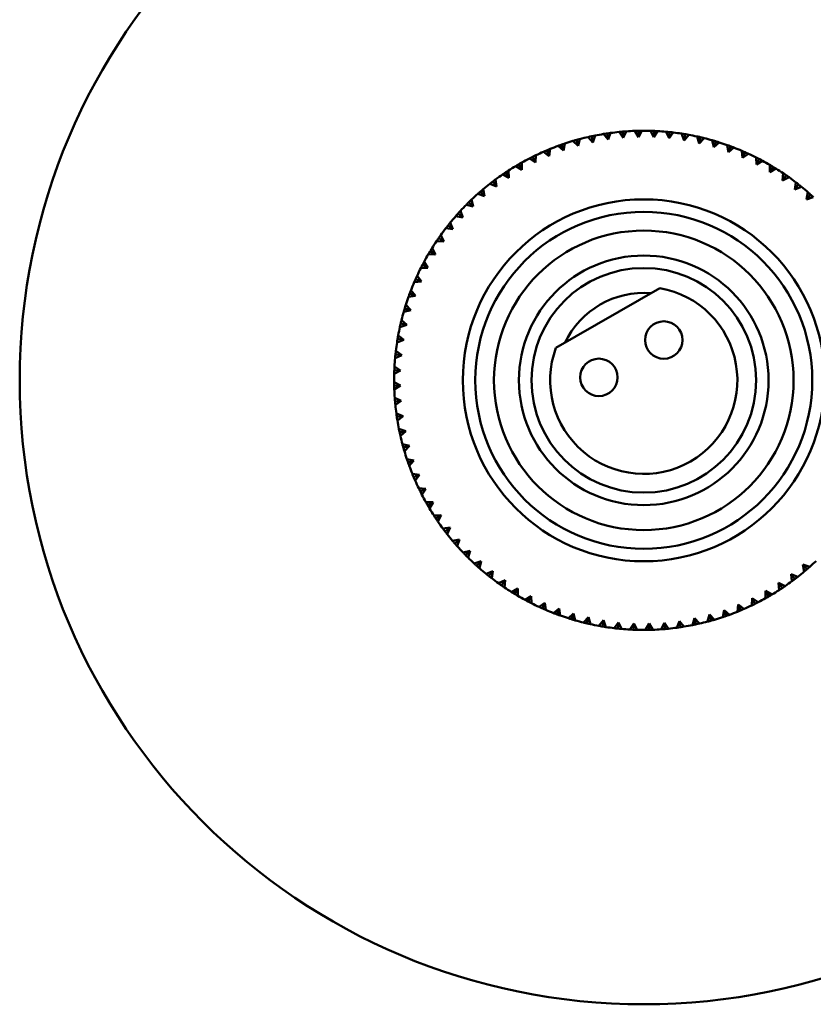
# Model space of a CAD drawing. Header units: millimetres. Extents: x 122 to 1973, y 56 to 2939.
# Tile 19 of 29: x 310 to 374, y 454 to 533. Entities that reach past the tile are written whole.
import ezdxf

# ---------------------------------------------------------------- set-up
doc = ezdxf.new("R2010")
doc.units = ezdxf.units.MM
doc.header["$LTSCALE"] = 10
doc.layers.add('Widoczne (ISO)', color=7, linetype='Continuous', lineweight=50)

msp = doc.modelspace()

# ---------------------------------------------------------------- linework, layer by layer
at = {"layer": 'Widoczne (ISO)'}
for p, q in [((356.586, 523.901), (356.408, 523.354)), ((357.614, 523.572), (357.256, 524.023)), ((357.54, 524.067), (357.614, 523.572)), ((357.825, 524.107), (357.614, 523.572)), ((358.831, 523.714), (358.502, 524.186)), ((358.788, 524.212), (358.831, 523.714)), ((359.075, 524.235), (358.831, 523.714)), ((360.054, 523.779), (359.756, 524.271)), ((360.043, 524.279), (360.054, 523.779)), ((360.33, 524.283), (360.054, 523.779)), ((361.279, 523.768), (361.012, 524.277)), ((361.299, 524.267), (361.279, 523.768)), ((361.587, 524.253), (361.279, 523.768)), ((362.501, 523.679), (362.266, 524.204)), ((362.552, 524.176), (362.501, 523.679)), ((362.838, 524.144), (362.501, 523.679)), ((363.714, 523.514), (363.514, 524.052)), ((363.797, 524.007), (363.714, 523.514)), ((364.081, 523.957), (363.714, 523.514)), ((353.885, 523.166), (354.05, 522.694)), ((354.158, 523.259), (354.05, 522.694)), ((355.219, 523.061), (354.808, 523.463)), ((355.084, 523.543), (355.219, 523.061)), ((355.361, 523.618), (355.219, 523.061)), ((356.408, 523.354), (356.023, 523.781)), ((356.304, 523.843), (356.408, 523.354)), ((364.916, 523.272), (364.749, 523.823)), ((365.029, 523.759), (364.916, 523.272)), ((365.309, 523.692), (364.916, 523.272)), ((366.099, 522.956), (365.967, 523.516)), ((366.243, 523.435), (366.099, 522.956)), ((366.518, 523.35), (366.099, 522.956)), ((367.26, 522.567), (367.164, 523.133)), ((351.829, 522.317), (351.794, 521.743)), ((352.907, 522.254), (352.449, 522.601)), ((352.713, 522.715), (352.907, 522.254)), ((352.979, 522.824), (352.907, 522.254)), ((354.05, 522.694), (353.615, 523.069)), ((367.434, 523.035), (367.26, 522.567)), ((367.703, 522.933), (367.26, 522.567)), ((368.395, 522.105), (368.334, 522.676)), ((368.598, 522.562), (368.395, 522.105)), ((368.86, 522.443), (368.395, 522.105)), ((350.464, 521.596), (350.714, 521.163)), ((350.714, 521.738), (350.714, 521.163)), ((351.794, 521.743), (351.314, 522.061)), ((351.571, 522.191), (351.794, 521.743)), ((369.498, 521.572), (369.474, 522.147)), ((369.73, 522.016), (369.498, 521.572)), ((369.984, 521.881), (369.498, 521.572)), ((370.566, 520.972), (370.578, 521.547)), ((349.674, 520.517), (349.159, 520.772)), ((349.397, 520.933), (349.674, 520.517)), ((349.637, 521.091), (349.674, 520.517)), ((350.714, 521.163), (350.216, 521.45)), ((370.825, 521.4), (370.566, 520.972)), ((371.07, 521.249), (370.566, 520.972)), ((371.594, 520.306), (371.642, 520.879)), ((348.676, 519.806), (348.146, 520.029)), ((348.373, 520.204), (348.676, 519.806)), ((348.603, 520.377), (348.676, 519.806)), ((371.879, 520.716), (371.594, 520.306)), ((372.114, 520.551), (371.594, 520.306)), ((372.578, 519.576), (372.662, 520.145)), ((372.888, 519.968), (372.578, 519.576)), ((347.725, 519.035), (347.181, 519.223)), ((347.397, 519.413), (347.725, 519.035)), ((347.616, 519.599), (347.725, 519.035)), ((373.113, 519.788), (372.578, 519.576)), ((373.514, 518.786), (373.634, 519.349)), ((373.849, 519.158), (373.514, 518.786)), ((346.473, 518.562), (346.823, 518.205)), ((346.68, 518.762), (346.823, 518.205)), ((374.061, 518.964), (373.514, 518.786)), ((345.604, 517.654), (345.976, 517.32)), ((345.798, 517.867), (345.976, 517.32)), ((346.823, 518.205), (346.27, 518.359)), ((344.974, 516.918), (345.186, 516.384)), ((345.976, 517.32), (345.414, 517.439)), ((345.186, 516.384), (344.618, 516.467)), ((344.794, 516.694), (345.186, 516.384)), ((344.457, 515.399), (343.884, 515.447)), ((344.046, 515.684), (344.457, 515.399)), ((344.212, 515.92), (344.457, 515.399)), ((343.363, 514.63), (343.791, 514.372)), ((343.513, 514.875), (343.791, 514.372)), ((342.882, 513.789), (343.19, 513.304)), ((343.791, 514.372), (343.216, 514.383)), ((343.19, 513.304), (342.616, 513.279)), ((342.747, 513.535), (343.19, 513.304)), ((342.658, 512.2), (342.086, 512.14)), ((342.201, 512.403), (342.658, 512.2)), ((342.319, 512.665), (342.658, 512.2)), ((341.829, 511.509), (342.196, 511.066)), ((353.442, 506.879), (361.773, 511.671)), ((342.196, 511.066), (341.629, 510.969)), ((341.727, 511.24), (342.196, 511.066)), ((341.806, 509.904), (341.246, 509.773)), ((341.327, 510.049), (341.806, 509.904)), ((341.412, 510.323), (341.806, 509.904)), ((341.071, 509.114), (341.49, 508.721)), ((341.49, 508.721), (340.94, 508.554)), ((341.003, 508.835), (341.49, 508.721)), ((341.249, 507.52), (340.71, 507.319)), ((340.756, 507.603), (341.249, 507.52)), ((340.806, 507.886), (341.249, 507.52)), ((340.618, 506.644), (341.084, 506.306)), ((341.084, 506.306), (340.559, 506.072)), ((340.586, 506.358), (341.084, 506.306)), ((340.995, 505.084), (340.486, 504.817)), ((340.495, 505.105), (340.995, 505.084)), ((340.509, 505.392), (340.995, 505.084)), ((340.479, 504.136), (340.983, 503.859)), ((340.483, 503.848), (340.983, 503.859)), ((340.983, 503.859), (340.492, 503.561)), ((340.528, 502.88), (341.048, 502.636)), ((340.55, 502.594), (341.048, 502.636)), ((341.048, 502.636), (340.576, 502.307)), ((340.655, 501.63), (341.19, 501.419)), ((340.696, 501.346), (341.19, 501.419)), ((341.19, 501.419), (340.74, 501.062)), ((340.861, 500.391), (341.408, 500.214)), ((340.919, 500.109), (341.408, 500.214)), ((341.408, 500.214), (340.981, 499.829)), ((341.144, 499.167), (341.701, 499.024)), ((341.22, 498.889), (341.701, 499.024)), ((341.701, 499.024), (341.299, 498.613)), ((341.504, 497.963), (342.069, 497.856)), ((341.597, 497.691), (342.069, 497.856)), ((342.069, 497.856), (341.693, 497.42)), ((341.938, 496.784), (342.509, 496.712)), ((342.048, 496.518), (342.509, 496.712)), ((342.509, 496.712), (342.161, 496.254)), ((342.446, 495.635), (343.019, 495.599)), ((342.572, 495.376), (343.019, 495.599)), ((343.019, 495.599), (342.702, 495.12)), ((343.024, 494.519), (343.599, 494.52)), ((343.599, 494.52), (343.166, 494.269)), ((343.599, 494.52), (343.312, 494.022)), ((343.672, 493.443), (344.246, 493.479)), ((343.829, 493.202), (344.246, 493.479)), ((344.246, 493.479), (343.99, 492.964)), ((344.386, 492.409), (344.956, 492.481)), ((344.558, 492.179), (344.956, 492.481)), ((344.956, 492.481), (344.734, 491.951)), ((345.163, 491.422), (345.728, 491.53)), ((345.35, 491.203), (345.728, 491.53)), ((345.728, 491.53), (345.539, 490.987)), ((346.001, 490.485), (346.558, 490.629)), ((346.201, 490.279), (346.558, 490.629)), ((346.558, 490.629), (346.404, 490.075)), ((346.896, 489.604), (347.443, 489.782)), ((347.108, 489.41), (347.443, 489.782)), ((347.443, 489.782), (347.324, 489.219)), ((373.56, 489.155), (373.233, 489.533)), ((373.341, 488.968), (373.233, 489.533)), ((373.233, 489.533), (373.776, 489.345)), ((347.845, 488.78), (348.379, 488.992)), ((348.069, 488.6), (348.379, 488.992)), ((348.379, 488.992), (348.295, 488.423)), ((372.584, 488.363), (372.281, 488.761)), ((372.354, 488.191), (372.281, 488.761)), ((372.281, 488.761), (372.811, 488.539)), ((348.843, 488.017), (349.363, 488.262)), ((349.078, 487.851), (349.363, 488.262)), ((349.363, 488.262), (349.315, 487.689)), ((349.887, 487.318), (350.391, 487.596)), ((350.132, 487.168), (350.391, 487.596)), ((350.391, 487.596), (350.379, 487.021)), ((371.56, 487.635), (371.283, 488.051)), ((371.32, 487.477), (371.283, 488.051)), ((371.283, 488.051), (371.798, 487.796)), ((350.974, 486.687), (351.459, 486.995)), ((351.227, 486.552), (351.459, 486.995)), ((351.459, 486.995), (351.483, 486.421)), ((369.128, 486.251), (369.164, 486.825)), ((369.386, 486.377), (369.164, 486.825)), ((369.164, 486.825), (369.643, 486.507)), ((370.493, 486.972), (370.243, 487.405)), ((370.243, 486.83), (370.243, 487.405)), ((370.243, 487.405), (370.741, 487.118)), ((352.097, 486.125), (352.562, 486.463)), ((352.359, 486.006), (352.562, 486.463)), ((352.562, 486.463), (352.623, 485.891)), ((367.979, 485.743), (368.05, 486.314)), ((368.244, 485.853), (368.05, 486.314)), ((368.05, 486.314), (368.508, 485.967)), ((353.254, 485.634), (353.697, 486.001)), ((353.523, 485.532), (353.697, 486.001)), ((353.697, 486.001), (353.793, 485.434)), ((354.439, 485.218), (354.858, 485.611)), ((354.714, 485.133), (354.858, 485.611)), ((354.858, 485.611), (354.99, 485.052)), ((355.648, 484.876), (356.042, 485.295)), ((355.928, 484.809), (356.042, 485.295)), ((356.042, 485.295), (356.208, 484.745)), ((365.596, 484.95), (365.738, 485.507)), ((365.873, 485.025), (365.738, 485.507)), ((365.738, 485.507), (366.149, 485.105)), ((366.8, 485.309), (366.907, 485.874)), ((367.072, 485.402), (366.907, 485.874)), ((366.907, 485.874), (367.342, 485.499)), ((356.876, 484.611), (357.243, 485.054)), ((357.16, 484.561), (357.243, 485.054)), ((357.243, 485.054), (357.443, 484.516)), ((358.119, 484.424), (358.456, 484.889)), ((358.405, 484.392), (358.456, 484.889)), ((358.456, 484.889), (358.691, 484.364)), ((359.371, 484.315), (359.678, 484.8)), ((359.658, 484.301), (359.678, 484.8)), ((359.678, 484.8), (359.945, 484.291)), ((360.627, 484.284), (360.903, 484.789)), ((360.914, 484.289), (360.903, 484.789)), ((360.903, 484.789), (361.201, 484.297)), ((361.882, 484.333), (362.126, 484.854)), ((362.169, 484.355), (362.126, 484.854)), ((362.126, 484.854), (362.455, 484.382)), ((363.132, 484.461), (363.343, 484.996)), ((363.417, 484.501), (363.343, 484.996)), ((363.343, 484.996), (363.701, 484.545)), ((364.372, 484.666), (364.549, 485.213)), ((364.653, 484.724), (364.549, 485.213)), ((364.549, 485.213), (364.934, 484.786))]:
    msp.add_line(p, q, dxfattribs=at)
for centre, radius in [((360.479, 504.284), 50), ((360.479, 504.284), 14.5), ((360.479, 504.284), 13.5), ((360.479, 504.284), 12), ((360.479, 504.284), 10), ((360.479, 504.284), 9), ((362.082, 507.514), 1.5), ((356.881, 504.521), 1.5)]:
    msp.add_circle(centre, radius, dxfattribs=at)
for radius, start, end in [(20, 99.27148, 101.22427), (20, 95.67148, 97.62427), (20, 92.07148, 94.02427), (20, 88.47148, 90.42427), (20, 84.87148, 86.82427), (20, 81.27148, 83.22427), (20, 77.67148, 79.62427), (20, 106.47148, 108.42427), (20, 102.87148, 104.82427), (20, 74.07148, 76.02427), (20, 70.47148, 72.42427), (20, 113.67148, 115.62427), (20, 110.07148, 112.02427), (20, 66.87148, 68.82427), (20, 63.27148, 65.22427), (20, 117.27148, 119.22427), (20, 59.67148, 61.62427), (20, 124.47148, 126.42427), (20, 120.87148, 122.82427), (20, 56.07148, 58.02427), (20, 128.07148, 130.02427), (20, 52.47148, 54.42427), (20, 131.67148, 133.62427), (20, 48.87148, 50.82427), (20, 135.27148, 137.22427), (20, 138.87148, 140.82427), (20, 142.47148, 144.42427), (20, 146.07148, 148.02427), (20, 149.67148, 151.62427), (20, 153.27148, 155.22427), (20, 156.87148, 158.82427), (7.5, 159.76006, 80.06498), (7, 85.25759, 154.56745), (20, 160.47148, 162.42427), (20, 164.07148, 166.02427), (20, 167.67148, 169.62427), (20, 171.27148, 173.22427), (20, 174.87148, 176.82427), (20, 178.47148, 180.42427), (20, 182.07148, 184.02427), (20, 185.67148, 187.62427), (20, 189.27148, 191.22427), (20, 192.87148, 194.82427), (20, 196.47148, 198.42427), (20, 200.07148, 202.02427), (20, 203.67148, 205.62427), (20, 207.27148, 209.22427), (20, 210.87148, 212.82427), (20, 214.47148, 216.42427), (20, 218.07148, 220.02427), (20, 221.67148, 223.62427), (20, 225.27148, 227.22427), (20, 228.87148, 230.82427), (20, 311.67148, 313.62427), (20, 232.47148, 234.42427), (20, 308.07148, 310.02427), (20, 236.07148, 238.02427), (20, 304.47148, 306.42427), (20, 239.67148, 241.62427), (20, 297.27148, 299.22427), (20, 300.87148, 302.82427), (20, 243.27148, 245.22427), (20, 293.67148, 295.62427), (20, 246.87148, 248.82427), (20, 250.47148, 252.42427), (20, 286.47148, 288.42427), (20, 290.07148, 292.02427), (20, 254.07148, 256.02427), (20, 257.67148, 259.62427), (20, 261.27148, 263.22427), (20, 275.67148, 277.62427), (20, 279.27148, 281.22427), (20, 282.87148, 284.82427), (20, 264.87148, 266.82427), (20, 268.47148, 270.42427), (20, 272.07148, 274.02427)]:
    msp.add_arc((360.479, 504.284), radius, start, end, dxfattribs=at)
for points, knots in [([(356.304, 523.843), (356.317, 523.846), (356.33, 523.849), (356.424, 523.869), (356.505, 523.885), (356.586, 523.901)], [0.05804162, 0.05804162, 0.05804162, 0.05804162, 0.06605559, 0.06605559, 0.11615352, 0.11615352, 0.11615352, 0.11615352]), ([(357.256, 524.023), (357.338, 524.036), (357.419, 524.049), (357.514, 524.063), (357.527, 524.065), (357.54, 524.067)], [0.01597845, 0.01597845, 0.01597845, 0.01597845, 0.06606705, 0.06606705, 0.07409033, 0.07409033, 0.07409033, 0.07409033]), ([(357.54, 524.067), (357.553, 524.069), (357.567, 524.071), (357.661, 524.085), (357.743, 524.096), (357.825, 524.107)], [0.05804162, 0.05804162, 0.05804162, 0.05804162, 0.06605559, 0.06605559, 0.11615352, 0.11615352, 0.11615352, 0.11615352]), ([(358.502, 524.186), (358.584, 524.194), (358.666, 524.202), (358.762, 524.21), (358.775, 524.211), (358.788, 524.212)], [0.01597845, 0.01597845, 0.01597845, 0.01597845, 0.06606705, 0.06606705, 0.07409033, 0.07409033, 0.07409033, 0.07409033]), ([(358.788, 524.212), (358.802, 524.214), (358.815, 524.215), (358.91, 524.223), (358.993, 524.229), (359.075, 524.235)], [0.05804162, 0.05804162, 0.05804162, 0.05804162, 0.06605559, 0.06605559, 0.11615352, 0.11615352, 0.11615352, 0.11615352]), ([(359.756, 524.271), (359.838, 524.274), (359.921, 524.276), (360.017, 524.279), (360.03, 524.279), (360.043, 524.279)], [0.01597845, 0.01597845, 0.01597845, 0.01597845, 0.06606705, 0.06606705, 0.07409033, 0.07409033, 0.07409033, 0.07409033]), ([(360.043, 524.279), (360.056, 524.279), (360.069, 524.28), (360.165, 524.282), (360.248, 524.283), (360.33, 524.283)], [0.05804162, 0.05804162, 0.05804162, 0.05804162, 0.06605559, 0.06605559, 0.11615352, 0.11615352, 0.11615352, 0.11615352]), ([(361.012, 524.277), (361.095, 524.275), (361.177, 524.272), (361.273, 524.268), (361.286, 524.268), (361.299, 524.267)], [0.01597845, 0.01597845, 0.01597845, 0.01597845, 0.06606705, 0.06606705, 0.07409033, 0.07409033, 0.07409033, 0.07409033]), ([(361.299, 524.267), (361.313, 524.267), (361.326, 524.266), (361.422, 524.262), (361.504, 524.258), (361.587, 524.253)], [0.05804162, 0.05804162, 0.05804162, 0.05804162, 0.06605559, 0.06605559, 0.11615352, 0.11615352, 0.11615352, 0.11615352]), ([(362.266, 524.204), (362.349, 524.196), (362.431, 524.189), (362.526, 524.179), (362.539, 524.177), (362.552, 524.176)], [0.01597845, 0.01597845, 0.01597845, 0.01597845, 0.06606705, 0.06606705, 0.07409033, 0.07409033, 0.07409033, 0.07409033]), ([(362.552, 524.176), (362.566, 524.175), (362.579, 524.173), (362.674, 524.163), (362.756, 524.154), (362.838, 524.144)], [0.05804162, 0.05804162, 0.05804162, 0.05804162, 0.06605559, 0.06605559, 0.11615352, 0.11615352, 0.11615352, 0.11615352]), ([(363.514, 524.052), (363.595, 524.04), (363.677, 524.027), (363.771, 524.011), (363.784, 524.009), (363.797, 524.007)], [0.01597845, 0.01597845, 0.01597845, 0.01597845, 0.06606705, 0.06606705, 0.07409033, 0.07409033, 0.07409033, 0.07409033]), ([(363.797, 524.007), (363.81, 524.004), (363.824, 524.002), (363.918, 523.986), (363.999, 523.972), (364.081, 523.957)], [0.05804162, 0.05804162, 0.05804162, 0.05804162, 0.06605559, 0.06605559, 0.11615352, 0.11615352, 0.11615352, 0.11615352]), ([(353.615, 523.069), (353.692, 523.098), (353.77, 523.125), (353.86, 523.157), (353.873, 523.162), (353.885, 523.166)], [0.01597845, 0.01597845, 0.01597845, 0.01597845, 0.06606705, 0.06606705, 0.07409033, 0.07409033, 0.07409033, 0.07409033]), ([(353.885, 523.166), (353.898, 523.17), (353.91, 523.175), (354.001, 523.206), (354.079, 523.233), (354.158, 523.259)], [0.05804162, 0.05804162, 0.05804162, 0.05804162, 0.06605559, 0.06605559, 0.11615352, 0.11615352, 0.11615352, 0.11615352]), ([(354.808, 523.463), (354.887, 523.487), (354.966, 523.509), (355.059, 523.536), (355.071, 523.539), (355.084, 523.543)], [0.01597845, 0.01597845, 0.01597845, 0.01597845, 0.06606705, 0.06606705, 0.07409033, 0.07409033, 0.07409033, 0.07409033]), ([(355.084, 523.543), (355.097, 523.546), (355.11, 523.55), (355.202, 523.575), (355.282, 523.597), (355.361, 523.618)], [0.05804162, 0.05804162, 0.05804162, 0.05804162, 0.06605559, 0.06605559, 0.11615352, 0.11615352, 0.11615352, 0.11615352]), ([(356.023, 523.781), (356.104, 523.8), (356.184, 523.818), (356.278, 523.838), (356.291, 523.841), (356.304, 523.843)], [0.01597845, 0.01597845, 0.01597845, 0.01597845, 0.06606705, 0.06606705, 0.07409033, 0.07409033, 0.07409033, 0.07409033]), ([(364.749, 523.823), (364.83, 523.805), (364.91, 523.787), (365.004, 523.765), (365.016, 523.762), (365.029, 523.759)], [0.01597845, 0.01597845, 0.01597845, 0.01597845, 0.06606705, 0.06606705, 0.07409033, 0.07409033, 0.07409033, 0.07409033]), ([(365.029, 523.759), (365.042, 523.756), (365.055, 523.753), (365.148, 523.731), (365.229, 523.712), (365.309, 523.692)], [0.05804162, 0.05804162, 0.05804162, 0.05804162, 0.06605559, 0.06605559, 0.11615352, 0.11615352, 0.11615352, 0.11615352]), ([(365.967, 523.516), (366.047, 523.493), (366.126, 523.47), (366.218, 523.443), (366.231, 523.439), (366.243, 523.435)], [0.01597845, 0.01597845, 0.01597845, 0.01597845, 0.06606705, 0.06606705, 0.07409033, 0.07409033, 0.07409033, 0.07409033]), ([(366.243, 523.435), (366.256, 523.431), (366.268, 523.428), (366.36, 523.4), (366.439, 523.375), (366.518, 523.35)], [0.05804162, 0.05804162, 0.05804162, 0.05804162, 0.06605559, 0.06605559, 0.11615352, 0.11615352, 0.11615352, 0.11615352]), ([(367.164, 523.133), (367.242, 523.106), (367.32, 523.078), (367.409, 523.045), (367.422, 523.04), (367.434, 523.035)], [0.01597845, 0.01597845, 0.01597845, 0.01597845, 0.06606705, 0.06606705, 0.07409033, 0.07409033, 0.07409033, 0.07409033]), ([(351.571, 522.191), (351.583, 522.197), (351.595, 522.202), (351.68, 522.245), (351.755, 522.281), (351.829, 522.317)], [0.05804162, 0.05804162, 0.05804162, 0.05804162, 0.06605559, 0.06605559, 0.11615352, 0.11615352, 0.11615352, 0.11615352]), ([(352.449, 522.601), (352.524, 522.634), (352.6, 522.667), (352.688, 522.704), (352.701, 522.71), (352.713, 522.715)], [0.01597845, 0.01597845, 0.01597845, 0.01597845, 0.06606705, 0.06606705, 0.07409033, 0.07409033, 0.07409033, 0.07409033]), ([(352.713, 522.715), (352.725, 522.72), (352.737, 522.725), (352.826, 522.762), (352.902, 522.793), (352.979, 522.824)], [0.05804162, 0.05804162, 0.05804162, 0.05804162, 0.06605559, 0.06605559, 0.11615352, 0.11615352, 0.11615352, 0.11615352]), ([(367.434, 523.035), (367.447, 523.031), (367.459, 523.026), (367.549, 522.993), (367.626, 522.963), (367.703, 522.933)], [0.05804162, 0.05804162, 0.05804162, 0.05804162, 0.06605559, 0.06605559, 0.11615352, 0.11615352, 0.11615352, 0.11615352]), ([(368.334, 522.676), (368.41, 522.644), (368.486, 522.611), (368.574, 522.572), (368.586, 522.567), (368.598, 522.562)], [0.01597845, 0.01597845, 0.01597845, 0.01597845, 0.06606705, 0.06606705, 0.07409033, 0.07409033, 0.07409033, 0.07409033]), ([(368.598, 522.562), (368.61, 522.556), (368.622, 522.551), (368.71, 522.512), (368.785, 522.478), (368.86, 522.443)], [0.05804162, 0.05804162, 0.05804162, 0.05804162, 0.06605559, 0.06605559, 0.11615352, 0.11615352, 0.11615352, 0.11615352]), ([(350.216, 521.45), (350.287, 521.493), (350.358, 521.535), (350.441, 521.583), (350.453, 521.589), (350.464, 521.596)], [0.01597845, 0.01597845, 0.01597845, 0.01597845, 0.06606705, 0.06606705, 0.07409033, 0.07409033, 0.07409033, 0.07409033]), ([(350.464, 521.596), (350.476, 521.603), (350.487, 521.609), (350.57, 521.657), (350.642, 521.698), (350.714, 521.738)], [0.05804162, 0.05804162, 0.05804162, 0.05804162, 0.06605559, 0.06605559, 0.11615352, 0.11615352, 0.11615352, 0.11615352]), ([(351.314, 522.061), (351.388, 522.099), (351.461, 522.136), (351.547, 522.179), (351.559, 522.185), (351.571, 522.191)], [0.01597845, 0.01597845, 0.01597845, 0.01597845, 0.06606705, 0.06606705, 0.07409033, 0.07409033, 0.07409033, 0.07409033]), ([(369.474, 522.147), (369.548, 522.11), (369.621, 522.072), (369.706, 522.028), (369.718, 522.022), (369.73, 522.016)], [0.01597845, 0.01597845, 0.01597845, 0.01597845, 0.06606705, 0.06606705, 0.07409033, 0.07409033, 0.07409033, 0.07409033]), ([(369.73, 522.016), (369.741, 522.01), (369.753, 522.003), (369.838, 521.959), (369.911, 521.92), (369.984, 521.881)], [0.05804162, 0.05804162, 0.05804162, 0.05804162, 0.06605559, 0.06605559, 0.11615352, 0.11615352, 0.11615352, 0.11615352]), ([(370.578, 521.547), (370.649, 521.505), (370.72, 521.463), (370.802, 521.414), (370.813, 521.407), (370.825, 521.4)], [0.01597845, 0.01597845, 0.01597845, 0.01597845, 0.06606705, 0.06606705, 0.07409033, 0.07409033, 0.07409033, 0.07409033]), ([(349.159, 520.772), (349.227, 520.819), (349.295, 520.865), (349.375, 520.918), (349.386, 520.926), (349.397, 520.933)], [0.01597845, 0.01597845, 0.01597845, 0.01597845, 0.06606705, 0.06606705, 0.07409033, 0.07409033, 0.07409033, 0.07409033]), ([(349.397, 520.933), (349.408, 520.94), (349.419, 520.948), (349.499, 521.001), (349.568, 521.046), (349.637, 521.091)], [0.05804162, 0.05804162, 0.05804162, 0.05804162, 0.06605559, 0.06605559, 0.11615352, 0.11615352, 0.11615352, 0.11615352]), ([(370.825, 521.4), (370.836, 521.393), (370.847, 521.386), (370.929, 521.336), (371, 521.293), (371.07, 521.249)], [0.05804162, 0.05804162, 0.05804162, 0.05804162, 0.06605559, 0.06605559, 0.11615352, 0.11615352, 0.11615352, 0.11615352]), ([(371.642, 520.879), (371.71, 520.833), (371.778, 520.786), (371.857, 520.732), (371.868, 520.724), (371.879, 520.716)], [0.01597845, 0.01597845, 0.01597845, 0.01597845, 0.06606705, 0.06606705, 0.07409033, 0.07409033, 0.07409033, 0.07409033]), ([(348.146, 520.029), (348.211, 520.08), (348.276, 520.13), (348.352, 520.188), (348.363, 520.196), (348.373, 520.204)], [0.01597845, 0.01597845, 0.01597845, 0.01597845, 0.06606705, 0.06606705, 0.07409033, 0.07409033, 0.07409033, 0.07409033]), ([(348.373, 520.204), (348.384, 520.212), (348.394, 520.22), (348.471, 520.278), (348.537, 520.328), (348.603, 520.377)], [0.05804162, 0.05804162, 0.05804162, 0.05804162, 0.06605559, 0.06605559, 0.11615352, 0.11615352, 0.11615352, 0.11615352]), ([(371.879, 520.716), (371.89, 520.709), (371.901, 520.701), (371.979, 520.647), (372.047, 520.599), (372.114, 520.551)], [0.05804162, 0.05804162, 0.05804162, 0.05804162, 0.06605559, 0.06605559, 0.11615352, 0.11615352, 0.11615352, 0.11615352]), ([(372.662, 520.145), (372.727, 520.095), (372.792, 520.044), (372.868, 519.985), (372.878, 519.976), (372.888, 519.968)], [0.01597845, 0.01597845, 0.01597845, 0.01597845, 0.06606705, 0.06606705, 0.07409033, 0.07409033, 0.07409033, 0.07409033]), ([(372.888, 519.968), (372.899, 519.96), (372.909, 519.952), (372.984, 519.892), (373.049, 519.84), (373.113, 519.788)], [0.05804162, 0.05804162, 0.05804162, 0.05804162, 0.06605559, 0.06605559, 0.11615352, 0.11615352, 0.11615352, 0.11615352]), ([(347.181, 519.223), (347.243, 519.278), (347.305, 519.333), (347.377, 519.396), (347.387, 519.404), (347.397, 519.413)], [0.01597845, 0.01597845, 0.01597845, 0.01597845, 0.06606705, 0.06606705, 0.07409033, 0.07409033, 0.07409033, 0.07409033]), ([(347.397, 519.413), (347.407, 519.422), (347.417, 519.43), (347.49, 519.493), (347.553, 519.546), (347.616, 519.599)], [0.05804162, 0.05804162, 0.05804162, 0.05804162, 0.06605559, 0.06605559, 0.11615352, 0.11615352, 0.11615352, 0.11615352]), ([(373.634, 519.349), (373.696, 519.294), (373.758, 519.24), (373.829, 519.176), (373.839, 519.167), (373.849, 519.158)], [0.01597845, 0.01597845, 0.01597845, 0.01597845, 0.06606705, 0.06606705, 0.07409033, 0.07409033, 0.07409033, 0.07409033]), ([(373.849, 519.158), (373.859, 519.149), (373.868, 519.14), (373.94, 519.076), (374.001, 519.02), (374.061, 518.964)], [0.05804162, 0.05804162, 0.05804162, 0.05804162, 0.06605559, 0.06605559, 0.11615352, 0.11615352, 0.11615352, 0.11615352]), ([(346.27, 518.359), (346.328, 518.418), (346.386, 518.476), (346.454, 518.543), (346.464, 518.552), (346.473, 518.562)], [0.01597845, 0.01597845, 0.01597845, 0.01597845, 0.06606705, 0.06606705, 0.07409033, 0.07409033, 0.07409033, 0.07409033]), ([(346.473, 518.562), (346.483, 518.571), (346.492, 518.58), (346.561, 518.647), (346.62, 518.705), (346.68, 518.762)], [0.05804162, 0.05804162, 0.05804162, 0.05804162, 0.06605559, 0.06605559, 0.11615352, 0.11615352, 0.11615352, 0.11615352]), ([(345.414, 517.439), (345.468, 517.501), (345.523, 517.563), (345.587, 517.634), (345.596, 517.644), (345.604, 517.654)], [0.01597845, 0.01597845, 0.01597845, 0.01597845, 0.06606705, 0.06606705, 0.07409033, 0.07409033, 0.07409033, 0.07409033]), ([(345.604, 517.654), (345.613, 517.664), (345.622, 517.674), (345.686, 517.745), (345.742, 517.806), (345.798, 517.867)], [0.05804162, 0.05804162, 0.05804162, 0.05804162, 0.06605559, 0.06605559, 0.11615352, 0.11615352, 0.11615352, 0.11615352]), ([(344.794, 516.694), (344.803, 516.704), (344.811, 516.715), (344.87, 516.79), (344.922, 516.854), (344.974, 516.918)], [0.05804162, 0.05804162, 0.05804162, 0.05804162, 0.06605559, 0.06605559, 0.11615352, 0.11615352, 0.11615352, 0.11615352]), ([(344.618, 516.467), (344.668, 516.533), (344.719, 516.598), (344.778, 516.673), (344.786, 516.683), (344.794, 516.694)], [0.01597845, 0.01597845, 0.01597845, 0.01597845, 0.06606705, 0.06606705, 0.07409033, 0.07409033, 0.07409033, 0.07409033]), ([(343.884, 515.447), (343.93, 515.516), (343.976, 515.584), (344.031, 515.663), (344.038, 515.674), (344.046, 515.684)], [0.01597845, 0.01597845, 0.01597845, 0.01597845, 0.06606705, 0.06606705, 0.07409033, 0.07409033, 0.07409033, 0.07409033]), ([(344.046, 515.684), (344.054, 515.695), (344.061, 515.706), (344.116, 515.785), (344.164, 515.852), (344.212, 515.92)], [0.05804162, 0.05804162, 0.05804162, 0.05804162, 0.06605559, 0.06605559, 0.11615352, 0.11615352, 0.11615352, 0.11615352]), ([(343.216, 514.383), (343.257, 514.454), (343.299, 514.525), (343.349, 514.608), (343.356, 514.619), (343.363, 514.63)], [0.01597845, 0.01597845, 0.01597845, 0.01597845, 0.06606705, 0.06606705, 0.07409033, 0.07409033, 0.07409033, 0.07409033]), ([(343.363, 514.63), (343.369, 514.641), (343.376, 514.653), (343.426, 514.735), (343.469, 514.805), (343.513, 514.875)], [0.05804162, 0.05804162, 0.05804162, 0.05804162, 0.06605559, 0.06605559, 0.11615352, 0.11615352, 0.11615352, 0.11615352]), ([(342.747, 513.535), (342.753, 513.547), (342.759, 513.558), (342.803, 513.643), (342.842, 513.716), (342.882, 513.789)], [0.05804162, 0.05804162, 0.05804162, 0.05804162, 0.06605559, 0.06605559, 0.11615352, 0.11615352, 0.11615352, 0.11615352]), ([(342.616, 513.279), (342.653, 513.353), (342.69, 513.426), (342.735, 513.512), (342.741, 513.523), (342.747, 513.535)], [0.01597845, 0.01597845, 0.01597845, 0.01597845, 0.06606705, 0.06606705, 0.07409033, 0.07409033, 0.07409033, 0.07409033]), ([(342.086, 512.14), (342.118, 512.216), (342.151, 512.292), (342.19, 512.379), (342.195, 512.391), (342.201, 512.403)], [0.01597845, 0.01597845, 0.01597845, 0.01597845, 0.06606705, 0.06606705, 0.07409033, 0.07409033, 0.07409033, 0.07409033]), ([(342.201, 512.403), (342.206, 512.415), (342.212, 512.428), (342.251, 512.515), (342.285, 512.59), (342.319, 512.665)], [0.05804162, 0.05804162, 0.05804162, 0.05804162, 0.06605559, 0.06605559, 0.11615352, 0.11615352, 0.11615352, 0.11615352]), ([(341.727, 511.24), (341.732, 511.252), (341.736, 511.264), (341.77, 511.354), (341.799, 511.432), (341.829, 511.509)], [0.05804162, 0.05804162, 0.05804162, 0.05804162, 0.06605559, 0.06605559, 0.11615352, 0.11615352, 0.11615352, 0.11615352]), ([(341.629, 510.969), (341.657, 511.047), (341.685, 511.125), (341.718, 511.215), (341.722, 511.227), (341.727, 511.24)], [0.01597845, 0.01597845, 0.01597845, 0.01597845, 0.06606705, 0.06606705, 0.07409033, 0.07409033, 0.07409033, 0.07409033]), ([(341.246, 509.773), (341.269, 509.852), (341.292, 509.931), (341.32, 510.023), (341.324, 510.036), (341.327, 510.049)], [0.01597845, 0.01597845, 0.01597845, 0.01597845, 0.06606705, 0.06606705, 0.07409033, 0.07409033, 0.07409033, 0.07409033]), ([(341.327, 510.049), (341.331, 510.061), (341.335, 510.074), (341.363, 510.166), (341.387, 510.245), (341.412, 510.323)], [0.05804162, 0.05804162, 0.05804162, 0.05804162, 0.06605559, 0.06605559, 0.11615352, 0.11615352, 0.11615352, 0.11615352]), ([(341.003, 508.835), (341.006, 508.848), (341.009, 508.86), (341.031, 508.954), (341.051, 509.034), (341.071, 509.114)], [0.05804162, 0.05804162, 0.05804162, 0.05804162, 0.06605559, 0.06605559, 0.11615352, 0.11615352, 0.11615352, 0.11615352]), ([(340.94, 508.554), (340.957, 508.635), (340.976, 508.715), (340.997, 508.809), (341, 508.822), (341.003, 508.835)], [0.01597845, 0.01597845, 0.01597845, 0.01597845, 0.06606705, 0.06606705, 0.07409033, 0.07409033, 0.07409033, 0.07409033]), ([(340.71, 507.319), (340.723, 507.401), (340.736, 507.482), (340.751, 507.577), (340.754, 507.59), (340.756, 507.603)], [0.01597845, 0.01597845, 0.01597845, 0.01597845, 0.06606705, 0.06606705, 0.07409033, 0.07409033, 0.07409033, 0.07409033]), ([(340.756, 507.603), (340.758, 507.616), (340.76, 507.629), (340.776, 507.723), (340.791, 507.805), (340.806, 507.886)], [0.05804162, 0.05804162, 0.05804162, 0.05804162, 0.06605559, 0.06605559, 0.11615352, 0.11615352, 0.11615352, 0.11615352]), ([(340.586, 506.358), (340.588, 506.371), (340.589, 506.384), (340.599, 506.48), (340.608, 506.562), (340.618, 506.644)], [0.05804162, 0.05804162, 0.05804162, 0.05804162, 0.06605559, 0.06605559, 0.11615352, 0.11615352, 0.11615352, 0.11615352]), ([(340.559, 506.072), (340.566, 506.154), (340.574, 506.236), (340.584, 506.332), (340.585, 506.345), (340.586, 506.358)], [0.01597845, 0.01597845, 0.01597845, 0.01597845, 0.06606705, 0.06606705, 0.07409033, 0.07409033, 0.07409033, 0.07409033]), ([(340.486, 504.817), (340.488, 504.9), (340.491, 504.982), (340.494, 505.078), (340.495, 505.092), (340.495, 505.105)], [0.01597845, 0.01597845, 0.01597845, 0.01597845, 0.06606705, 0.06606705, 0.07409033, 0.07409033, 0.07409033, 0.07409033]), ([(340.495, 505.105), (340.496, 505.118), (340.496, 505.131), (340.501, 505.227), (340.505, 505.309), (340.509, 505.392)], [0.05804162, 0.05804162, 0.05804162, 0.05804162, 0.06605559, 0.06605559, 0.11615352, 0.11615352, 0.11615352, 0.11615352]), ([(340.483, 503.848), (340.483, 503.862), (340.483, 503.875), (340.481, 503.971), (340.48, 504.053), (340.479, 504.136)], [0.05804162, 0.05804162, 0.05804162, 0.05804162, 0.06605559, 0.06605559, 0.11615352, 0.11615352, 0.11615352, 0.11615352]), ([(340.492, 503.561), (340.489, 503.644), (340.486, 503.726), (340.484, 503.822), (340.484, 503.835), (340.483, 503.848)], [0.01597845, 0.01597845, 0.01597845, 0.01597845, 0.06606705, 0.06606705, 0.07409033, 0.07409033, 0.07409033, 0.07409033]), ([(340.55, 502.594), (340.549, 502.607), (340.548, 502.62), (340.54, 502.716), (340.534, 502.798), (340.528, 502.88)], [0.05804162, 0.05804162, 0.05804162, 0.05804162, 0.06605559, 0.06605559, 0.11615352, 0.11615352, 0.11615352, 0.11615352]), ([(340.576, 502.307), (340.568, 502.39), (340.561, 502.472), (340.552, 502.567), (340.551, 502.581), (340.55, 502.594)], [0.01597845, 0.01597845, 0.01597845, 0.01597845, 0.06606705, 0.06606705, 0.07409033, 0.07409033, 0.07409033, 0.07409033]), ([(340.696, 501.346), (340.694, 501.359), (340.692, 501.372), (340.678, 501.467), (340.666, 501.549), (340.655, 501.63)], [0.05804162, 0.05804162, 0.05804162, 0.05804162, 0.06605559, 0.06605559, 0.11615352, 0.11615352, 0.11615352, 0.11615352]), ([(340.74, 501.062), (340.727, 501.143), (340.714, 501.225), (340.699, 501.32), (340.697, 501.333), (340.696, 501.346)], [0.01597845, 0.01597845, 0.01597845, 0.01597845, 0.06606705, 0.06606705, 0.07409033, 0.07409033, 0.07409033, 0.07409033]), ([(340.919, 500.109), (340.916, 500.122), (340.914, 500.135), (340.894, 500.229), (340.877, 500.31), (340.861, 500.391)], [0.05804162, 0.05804162, 0.05804162, 0.05804162, 0.06605559, 0.06605559, 0.11615352, 0.11615352, 0.11615352, 0.11615352]), ([(340.981, 499.829), (340.963, 499.909), (340.945, 499.99), (340.925, 500.083), (340.922, 500.096), (340.919, 500.109)], [0.01597845, 0.01597845, 0.01597845, 0.01597845, 0.06606705, 0.06606705, 0.07409033, 0.07409033, 0.07409033, 0.07409033]), ([(341.22, 498.889), (341.216, 498.902), (341.213, 498.915), (341.187, 499.007), (341.165, 499.087), (341.144, 499.167)], [0.05804162, 0.05804162, 0.05804162, 0.05804162, 0.06605559, 0.06605559, 0.11615352, 0.11615352, 0.11615352, 0.11615352]), ([(341.299, 498.613), (341.276, 498.692), (341.253, 498.772), (341.227, 498.864), (341.223, 498.877), (341.22, 498.889)], [0.01597845, 0.01597845, 0.01597845, 0.01597845, 0.06606705, 0.06606705, 0.07409033, 0.07409033, 0.07409033, 0.07409033]), ([(341.597, 497.691), (341.592, 497.703), (341.588, 497.716), (341.556, 497.806), (341.53, 497.885), (341.504, 497.963)], [0.05804162, 0.05804162, 0.05804162, 0.05804162, 0.06605559, 0.06605559, 0.11615352, 0.11615352, 0.11615352, 0.11615352]), ([(341.693, 497.42), (341.665, 497.498), (341.637, 497.575), (341.605, 497.666), (341.601, 497.678), (341.597, 497.691)], [0.01597845, 0.01597845, 0.01597845, 0.01597845, 0.06606705, 0.06606705, 0.07409033, 0.07409033, 0.07409033, 0.07409033]), ([(342.048, 496.518), (342.043, 496.53), (342.038, 496.543), (342, 496.631), (341.969, 496.707), (341.938, 496.784)], [0.05804162, 0.05804162, 0.05804162, 0.05804162, 0.06605559, 0.06605559, 0.11615352, 0.11615352, 0.11615352, 0.11615352]), ([(342.161, 496.254), (342.128, 496.33), (342.095, 496.406), (342.058, 496.494), (342.053, 496.506), (342.048, 496.518)], [0.01597845, 0.01597845, 0.01597845, 0.01597845, 0.06606705, 0.06606705, 0.07409033, 0.07409033, 0.07409033, 0.07409033]), ([(342.572, 495.376), (342.566, 495.388), (342.56, 495.4), (342.517, 495.486), (342.481, 495.56), (342.446, 495.635)], [0.05804162, 0.05804162, 0.05804162, 0.05804162, 0.06605559, 0.06605559, 0.11615352, 0.11615352, 0.11615352, 0.11615352]), ([(343.99, 492.964), (343.944, 493.032), (343.897, 493.1), (343.844, 493.18), (343.837, 493.191), (343.829, 493.202)], [0.01597845, 0.01597845, 0.01597845, 0.01597845, 0.06606705, 0.06606705, 0.07409033, 0.07409033, 0.07409033, 0.07409033]), ([(344.558, 492.179), (344.55, 492.189), (344.542, 492.2), (344.484, 492.276), (344.435, 492.342), (344.386, 492.409)], [0.05804162, 0.05804162, 0.05804162, 0.05804162, 0.06605559, 0.06605559, 0.11615352, 0.11615352, 0.11615352, 0.11615352]), ([(344.734, 491.951), (344.683, 492.016), (344.632, 492.081), (344.574, 492.158), (344.566, 492.168), (344.558, 492.179)], [0.01597845, 0.01597845, 0.01597845, 0.01597845, 0.06606705, 0.06606705, 0.07409033, 0.07409033, 0.07409033, 0.07409033]), ([(345.35, 491.203), (345.341, 491.213), (345.332, 491.223), (345.27, 491.296), (345.216, 491.358), (345.163, 491.422)], [0.05804162, 0.05804162, 0.05804162, 0.05804162, 0.06605559, 0.06605559, 0.11615352, 0.11615352, 0.11615352, 0.11615352]), ([(345.539, 490.987), (345.484, 491.048), (345.43, 491.11), (345.367, 491.183), (345.358, 491.193), (345.35, 491.203)], [0.01597845, 0.01597845, 0.01597845, 0.01597845, 0.06606705, 0.06606705, 0.07409033, 0.07409033, 0.07409033, 0.07409033]), ([(346.201, 490.279), (346.192, 490.288), (346.182, 490.298), (346.115, 490.366), (346.058, 490.426), (346.001, 490.485)], [0.05804162, 0.05804162, 0.05804162, 0.05804162, 0.06605559, 0.06605559, 0.11615352, 0.11615352, 0.11615352, 0.11615352]), ([(346.404, 490.075), (346.345, 490.133), (346.287, 490.192), (346.219, 490.26), (346.21, 490.269), (346.201, 490.279)], [0.01597845, 0.01597845, 0.01597845, 0.01597845, 0.06606705, 0.06606705, 0.07409033, 0.07409033, 0.07409033, 0.07409033]), ([(347.108, 489.41), (347.099, 489.419), (347.089, 489.428), (347.018, 489.492), (346.957, 489.548), (346.896, 489.604)], [0.05804162, 0.05804162, 0.05804162, 0.05804162, 0.06605559, 0.06605559, 0.11615352, 0.11615352, 0.11615352, 0.11615352]), ([(347.324, 489.219), (347.261, 489.274), (347.199, 489.328), (347.128, 489.392), (347.118, 489.401), (347.108, 489.41)], [0.01597845, 0.01597845, 0.01597845, 0.01597845, 0.06606705, 0.06606705, 0.07409033, 0.07409033, 0.07409033, 0.07409033]), ([(373.776, 489.345), (373.714, 489.29), (373.652, 489.235), (373.58, 489.172), (373.57, 489.164), (373.56, 489.155)], [0.01597845, 0.01597845, 0.01597845, 0.01597845, 0.06606705, 0.06606705, 0.07409033, 0.07409033, 0.07409033, 0.07409033]), ([(348.069, 488.6), (348.058, 488.608), (348.048, 488.616), (347.973, 488.676), (347.909, 488.728), (347.845, 488.78)], [0.05804162, 0.05804162, 0.05804162, 0.05804162, 0.06605559, 0.06605559, 0.11615352, 0.11615352, 0.11615352, 0.11615352]), ([(348.295, 488.423), (348.23, 488.473), (348.165, 488.524), (348.089, 488.583), (348.079, 488.591), (348.069, 488.6)], [0.01597845, 0.01597845, 0.01597845, 0.01597845, 0.06606705, 0.06606705, 0.07409033, 0.07409033, 0.07409033, 0.07409033]), ([(372.811, 488.539), (372.746, 488.488), (372.681, 488.438), (372.605, 488.379), (372.594, 488.371), (372.584, 488.363)], [0.01597845, 0.01597845, 0.01597845, 0.01597845, 0.06606705, 0.06606705, 0.07409033, 0.07409033, 0.07409033, 0.07409033]), ([(373.56, 489.155), (373.55, 489.146), (373.54, 489.138), (373.467, 489.075), (373.404, 489.022), (373.341, 488.968)], [0.05804162, 0.05804162, 0.05804162, 0.05804162, 0.06605559, 0.06605559, 0.11615352, 0.11615352, 0.11615352, 0.11615352]), ([(349.078, 487.851), (349.067, 487.859), (349.056, 487.867), (348.978, 487.921), (348.91, 487.969), (348.843, 488.017)], [0.05804162, 0.05804162, 0.05804162, 0.05804162, 0.06605559, 0.06605559, 0.11615352, 0.11615352, 0.11615352, 0.11615352]), ([(349.315, 487.689), (349.247, 487.735), (349.179, 487.782), (349.1, 487.836), (349.089, 487.844), (349.078, 487.851)], [0.01597845, 0.01597845, 0.01597845, 0.01597845, 0.06606705, 0.06606705, 0.07409033, 0.07409033, 0.07409033, 0.07409033]), ([(371.56, 487.635), (371.549, 487.627), (371.538, 487.62), (371.458, 487.567), (371.389, 487.522), (371.32, 487.477)], [0.05804162, 0.05804162, 0.05804162, 0.05804162, 0.06605559, 0.06605559, 0.11615352, 0.11615352, 0.11615352, 0.11615352]), ([(371.798, 487.796), (371.73, 487.749), (371.662, 487.703), (371.582, 487.649), (371.571, 487.642), (371.56, 487.635)], [0.01597845, 0.01597845, 0.01597845, 0.01597845, 0.06606705, 0.06606705, 0.07409033, 0.07409033, 0.07409033, 0.07409033]), ([(372.584, 488.363), (372.573, 488.355), (372.563, 488.347), (372.486, 488.29), (372.42, 488.24), (372.354, 488.191)], [0.05804162, 0.05804162, 0.05804162, 0.05804162, 0.06605559, 0.06605559, 0.11615352, 0.11615352, 0.11615352, 0.11615352]), ([(350.132, 487.168), (350.121, 487.175), (350.11, 487.182), (350.028, 487.231), (349.957, 487.275), (349.887, 487.318)], [0.05804162, 0.05804162, 0.05804162, 0.05804162, 0.06605559, 0.06605559, 0.11615352, 0.11615352, 0.11615352, 0.11615352]), ([(350.379, 487.021), (350.308, 487.063), (350.237, 487.105), (350.155, 487.154), (350.144, 487.161), (350.132, 487.168)], [0.01597845, 0.01597845, 0.01597845, 0.01597845, 0.06606705, 0.06606705, 0.07409033, 0.07409033, 0.07409033, 0.07409033]), ([(370.493, 486.972), (370.482, 486.965), (370.47, 486.959), (370.387, 486.911), (370.315, 486.87), (370.243, 486.83)], [0.05804162, 0.05804162, 0.05804162, 0.05804162, 0.06605559, 0.06605559, 0.11615352, 0.11615352, 0.11615352, 0.11615352]), ([(370.741, 487.118), (370.67, 487.075), (370.599, 487.033), (370.516, 486.985), (370.504, 486.978), (370.493, 486.972)], [0.01597845, 0.01597845, 0.01597845, 0.01597845, 0.06606705, 0.06606705, 0.07409033, 0.07409033, 0.07409033, 0.07409033]), ([(351.227, 486.552), (351.216, 486.558), (351.204, 486.564), (351.119, 486.609), (351.046, 486.648), (350.974, 486.687)], [0.05804162, 0.05804162, 0.05804162, 0.05804162, 0.06605559, 0.06605559, 0.11615352, 0.11615352, 0.11615352, 0.11615352]), ([(351.483, 486.421), (351.41, 486.458), (351.336, 486.496), (351.251, 486.54), (351.239, 486.546), (351.227, 486.552)], [0.01597845, 0.01597845, 0.01597845, 0.01597845, 0.06606705, 0.06606705, 0.07409033, 0.07409033, 0.07409033, 0.07409033]), ([(352.359, 486.006), (352.347, 486.012), (352.335, 486.017), (352.247, 486.056), (352.172, 486.09), (352.097, 486.125)], [0.05804162, 0.05804162, 0.05804162, 0.05804162, 0.06605559, 0.06605559, 0.11615352, 0.11615352, 0.11615352, 0.11615352]), ([(369.386, 486.377), (369.374, 486.371), (369.363, 486.365), (369.277, 486.323), (369.202, 486.287), (369.128, 486.251)], [0.05804162, 0.05804162, 0.05804162, 0.05804162, 0.06605559, 0.06605559, 0.11615352, 0.11615352, 0.11615352, 0.11615352]), ([(369.643, 486.507), (369.569, 486.469), (369.496, 486.432), (369.41, 486.389), (369.398, 486.383), (369.386, 486.377)], [0.01597845, 0.01597845, 0.01597845, 0.01597845, 0.06606705, 0.06606705, 0.07409033, 0.07409033, 0.07409033, 0.07409033]), ([(352.623, 485.891), (352.547, 485.924), (352.471, 485.957), (352.383, 485.995), (352.371, 486.001), (352.359, 486.006)], [0.01597845, 0.01597845, 0.01597845, 0.01597845, 0.06606705, 0.06606705, 0.07409033, 0.07409033, 0.07409033, 0.07409033]), ([(353.523, 485.532), (353.51, 485.537), (353.498, 485.542), (353.408, 485.575), (353.331, 485.605), (353.254, 485.634)], [0.05804162, 0.05804162, 0.05804162, 0.05804162, 0.06605559, 0.06605559, 0.11615352, 0.11615352, 0.11615352, 0.11615352]), ([(353.793, 485.434), (353.715, 485.462), (353.638, 485.49), (353.548, 485.523), (353.535, 485.528), (353.523, 485.532)], [0.01597845, 0.01597845, 0.01597845, 0.01597845, 0.06606705, 0.06606705, 0.07409033, 0.07409033, 0.07409033, 0.07409033]), ([(367.072, 485.402), (367.059, 485.398), (367.047, 485.393), (366.956, 485.362), (366.878, 485.335), (366.8, 485.309)], [0.05804162, 0.05804162, 0.05804162, 0.05804162, 0.06605559, 0.06605559, 0.11615352, 0.11615352, 0.11615352, 0.11615352]), ([(367.342, 485.499), (367.265, 485.47), (367.187, 485.442), (367.097, 485.411), (367.084, 485.406), (367.072, 485.402)], [0.01597845, 0.01597845, 0.01597845, 0.01597845, 0.06606705, 0.06606705, 0.07409033, 0.07409033, 0.07409033, 0.07409033]), ([(368.244, 485.853), (368.232, 485.848), (368.22, 485.843), (368.131, 485.806), (368.055, 485.774), (367.979, 485.743)], [0.05804162, 0.05804162, 0.05804162, 0.05804162, 0.06605559, 0.06605559, 0.11615352, 0.11615352, 0.11615352, 0.11615352]), ([(368.508, 485.967), (368.433, 485.934), (368.357, 485.901), (368.269, 485.863), (368.256, 485.858), (368.244, 485.853)], [0.01597845, 0.01597845, 0.01597845, 0.01597845, 0.06606705, 0.06606705, 0.07409033, 0.07409033, 0.07409033, 0.07409033]), ([(354.714, 485.133), (354.701, 485.137), (354.689, 485.14), (354.597, 485.168), (354.518, 485.193), (354.439, 485.218)], [0.05804162, 0.05804162, 0.05804162, 0.05804162, 0.06605559, 0.06605559, 0.11615352, 0.11615352, 0.11615352, 0.11615352]), ([(354.99, 485.052), (354.91, 485.074), (354.831, 485.098), (354.739, 485.125), (354.727, 485.129), (354.714, 485.133)], [0.01597845, 0.01597845, 0.01597845, 0.01597845, 0.06606705, 0.06606705, 0.07409033, 0.07409033, 0.07409033, 0.07409033]), ([(355.928, 484.809), (355.915, 484.812), (355.902, 484.815), (355.809, 484.837), (355.728, 484.856), (355.648, 484.876)], [0.05804162, 0.05804162, 0.05804162, 0.05804162, 0.06605559, 0.06605559, 0.11615352, 0.11615352, 0.11615352, 0.11615352]), ([(356.208, 484.745), (356.128, 484.763), (356.047, 484.781), (355.954, 484.803), (355.941, 484.806), (355.928, 484.809)], [0.01597845, 0.01597845, 0.01597845, 0.01597845, 0.06606705, 0.06606705, 0.07409033, 0.07409033, 0.07409033, 0.07409033]), ([(357.16, 484.561), (357.147, 484.563), (357.134, 484.566), (357.039, 484.582), (356.958, 484.596), (356.876, 484.611)], [0.05804162, 0.05804162, 0.05804162, 0.05804162, 0.06605559, 0.06605559, 0.11615352, 0.11615352, 0.11615352, 0.11615352]), ([(357.443, 484.516), (357.362, 484.528), (357.28, 484.541), (357.186, 484.557), (357.173, 484.559), (357.16, 484.561)], [0.01597845, 0.01597845, 0.01597845, 0.01597845, 0.06606705, 0.06606705, 0.07409033, 0.07409033, 0.07409033, 0.07409033]), ([(363.417, 484.501), (363.404, 484.499), (363.391, 484.497), (363.296, 484.483), (363.214, 484.472), (363.132, 484.461)], [0.05804162, 0.05804162, 0.05804162, 0.05804162, 0.06605559, 0.06605559, 0.11615352, 0.11615352, 0.11615352, 0.11615352]), ([(363.701, 484.545), (363.619, 484.532), (363.538, 484.519), (363.443, 484.505), (363.43, 484.503), (363.417, 484.501)], [0.01597845, 0.01597845, 0.01597845, 0.01597845, 0.06606705, 0.06606705, 0.07409033, 0.07409033, 0.07409033, 0.07409033]), ([(364.653, 484.724), (364.64, 484.722), (364.627, 484.719), (364.533, 484.699), (364.453, 484.683), (364.372, 484.666)], [0.05804162, 0.05804162, 0.05804162, 0.05804162, 0.06605559, 0.06605559, 0.11615352, 0.11615352, 0.11615352, 0.11615352]), ([(364.934, 484.786), (364.853, 484.768), (364.773, 484.75), (364.679, 484.73), (364.666, 484.727), (364.653, 484.724)], [0.01597845, 0.01597845, 0.01597845, 0.01597845, 0.06606705, 0.06606705, 0.07409033, 0.07409033, 0.07409033, 0.07409033]), ([(365.873, 485.025), (365.86, 485.022), (365.848, 485.018), (365.755, 484.992), (365.675, 484.971), (365.596, 484.95)], [0.05804162, 0.05804162, 0.05804162, 0.05804162, 0.06605559, 0.06605559, 0.11615352, 0.11615352, 0.11615352, 0.11615352]), ([(366.149, 485.105), (366.07, 485.081), (365.991, 485.058), (365.899, 485.032), (365.886, 485.029), (365.873, 485.025)], [0.01597845, 0.01597845, 0.01597845, 0.01597845, 0.06606705, 0.06606705, 0.07409033, 0.07409033, 0.07409033, 0.07409033]), ([(358.405, 484.392), (358.391, 484.393), (358.378, 484.395), (358.283, 484.405), (358.201, 484.414), (358.119, 484.424)], [0.05804162, 0.05804162, 0.05804162, 0.05804162, 0.06605559, 0.06605559, 0.11615352, 0.11615352, 0.11615352, 0.11615352]), ([(358.691, 484.364), (358.609, 484.371), (358.526, 484.379), (358.431, 484.389), (358.418, 484.39), (358.405, 484.392)], [0.01597845, 0.01597845, 0.01597845, 0.01597845, 0.06606705, 0.06606705, 0.07409033, 0.07409033, 0.07409033, 0.07409033]), ([(359.658, 484.301), (359.645, 484.301), (359.631, 484.302), (359.536, 484.306), (359.453, 484.31), (359.371, 484.315)], [0.05804162, 0.05804162, 0.05804162, 0.05804162, 0.06605559, 0.06605559, 0.11615352, 0.11615352, 0.11615352, 0.11615352]), ([(359.945, 484.291), (359.863, 484.293), (359.78, 484.296), (359.684, 484.3), (359.671, 484.3), (359.658, 484.301)], [0.01597845, 0.01597845, 0.01597845, 0.01597845, 0.06606705, 0.06606705, 0.07409033, 0.07409033, 0.07409033, 0.07409033]), ([(360.914, 484.289), (360.901, 484.288), (360.888, 484.288), (360.792, 484.286), (360.709, 484.285), (360.627, 484.284)], [0.05804162, 0.05804162, 0.05804162, 0.05804162, 0.06605559, 0.06605559, 0.11615352, 0.11615352, 0.11615352, 0.11615352]), ([(361.201, 484.297), (361.119, 484.294), (361.036, 484.292), (360.941, 484.289), (360.927, 484.289), (360.914, 484.289)], [0.01597845, 0.01597845, 0.01597845, 0.01597845, 0.06606705, 0.06606705, 0.07409033, 0.07409033, 0.07409033, 0.07409033]), ([(362.169, 484.355), (362.156, 484.354), (362.142, 484.353), (362.047, 484.345), (361.964, 484.339), (361.882, 484.333)], [0.05804162, 0.05804162, 0.05804162, 0.05804162, 0.06605559, 0.06605559, 0.11615352, 0.11615352, 0.11615352, 0.11615352]), ([(362.455, 484.382), (362.373, 484.374), (362.291, 484.366), (362.195, 484.358), (362.182, 484.357), (362.169, 484.355)], [0.01597845, 0.01597845, 0.01597845, 0.01597845, 0.06606705, 0.06606705, 0.07409033, 0.07409033, 0.07409033, 0.07409033])]:
    msp.add_open_spline(points, degree=3, knots=knots, dxfattribs=at)
for points in [[(342.702, 495.12), (342.658, 495.205), (342.614, 495.29), (342.572, 495.376)], [(343.166, 494.269), (343.118, 494.352), (343.071, 494.436), (343.024, 494.519)], [(343.312, 494.022), (343.263, 494.104), (343.214, 494.186), (343.166, 494.269)], [(343.829, 493.202), (343.776, 493.282), (343.724, 493.362), (343.672, 493.443)]]:
    msp.add_open_spline(points, degree=3, dxfattribs=at)

doc.saveas('drawing.dxf')
